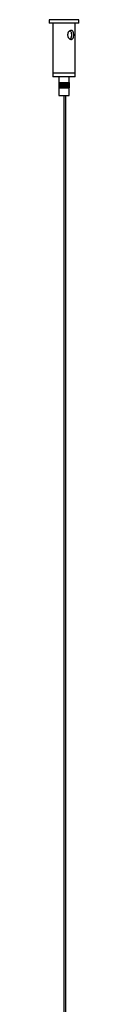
# Model space of a CAD drawing. Header units: millimetres. Extents: x 409 to 1061, y 280 to 705.
# Tile 4 of 10: x 519.37 to 520.96, y 441.11 to 494.24. Entities that reach past the tile are written whole.
import ezdxf

# ---------------------------------------------------------------- set-up
doc = ezdxf.new("R2010")
doc.units = ezdxf.units.MM

msp = doc.modelspace()

# ---------------------------------------------------------------- linework, layer by layer
at = {"color": 7, "linetype": 'Continuous', "lineweight": 25}
for p, q in [((519.372, 494.236), (519.372, 494.051)), ((519.558, 494.236), (519.372, 494.236)), ((519.558, 494.051), (519.372, 494.051)), ((520.962, 494.236), (519.558, 494.236)), ((520.962, 494.051), (519.558, 494.051)), ((519.567, 494.051), (519.567, 491.351)), ((520.767, 491.351), (520.767, 494.051)), ((520.962, 494.051), (520.962, 494.236)), ((519.567, 491.351), (519.567, 491.151)), ((520.713, 491.351), (519.567, 491.351)), ((519.708, 491.351), (519.567, 491.351)), ((520.713, 491.151), (519.567, 491.151)), ((520.767, 491.351), (519.708, 491.351)), ((519.892, 491.151), (519.892, 490.851)), ((520.442, 490.851), (520.442, 491.151)), ((520.767, 491.351), (520.713, 491.351)), ((520.767, 491.151), (520.713, 491.151)), ((520.767, 491.151), (520.767, 491.351)), ((519.888, 490.851), (519.888, 490.551)), ((519.888, 490.851), (519.889, 490.851)), ((519.888, 490.551), (519.889, 490.551)), ((519.889, 490.851), (519.889, 490.551)), ((519.889, 490.851), (519.89, 490.851)), ((519.889, 490.851), (519.889, 490.551)), ((519.889, 490.851), (519.889, 490.851)), ((519.889, 490.551), (519.89, 490.551)), ((519.889, 490.551), (519.889, 490.551)), ((519.89, 490.851), (519.89, 490.551)), ((519.89, 490.851), (519.892, 490.851)), ((519.89, 490.551), (519.892, 490.551)), ((519.892, 490.851), (519.892, 490.551)), ((519.892, 490.851), (519.894, 490.851)), ((519.892, 490.551), (519.892, 490.151)), ((519.892, 490.551), (519.894, 490.551)), ((519.894, 490.851), (519.894, 490.551)), ((519.894, 490.851), (519.896, 490.851)), ((519.894, 490.551), (519.896, 490.551)), ((519.896, 490.851), (519.896, 490.551)), ((519.896, 490.851), (519.898, 490.851)), ((519.896, 490.551), (519.898, 490.551)), ((519.898, 490.851), (519.898, 490.551)), ((519.898, 490.851), (519.901, 490.851)), ((519.898, 490.551), (519.901, 490.551)), ((519.901, 490.851), (519.901, 490.551)), ((519.901, 490.851), (519.904, 490.851)), ((519.901, 490.551), (519.904, 490.551)), ((519.904, 490.851), (519.904, 490.551)), ((519.904, 490.851), (519.908, 490.851)), ((519.904, 490.551), (519.908, 490.551)), ((519.908, 490.851), (519.908, 490.551)), ((519.908, 490.851), (519.912, 490.851)), ((519.908, 490.551), (519.912, 490.551)), ((519.912, 490.851), (519.912, 490.551)), ((519.912, 490.851), (519.916, 490.851)), ((519.912, 490.551), (519.916, 490.551)), ((519.916, 490.851), (519.916, 490.551)), ((519.916, 490.851), (519.92, 490.851)), ((519.916, 490.551), (519.92, 490.551)), ((519.92, 490.851), (519.92, 490.551)), ((519.92, 490.851), (519.925, 490.851)), ((519.92, 490.551), (519.925, 490.551)), ((519.925, 490.851), (519.925, 490.551)), ((519.925, 490.851), (519.93, 490.851)), ((519.925, 490.551), (519.93, 490.551)), ((519.93, 490.851), (519.93, 490.551)), ((519.93, 490.851), (519.936, 490.851)), ((519.93, 490.551), (519.936, 490.551)), ((519.936, 490.551), (519.936, 490.851)), ((519.936, 490.851), (519.936, 490.551)), ((519.936, 490.851), (519.941, 490.851)), ((519.936, 490.551), (519.941, 490.551)), ((519.941, 490.551), (519.941, 490.851)), ((519.941, 490.851), (519.941, 490.551)), ((519.941, 490.851), (519.941, 490.551)), ((519.941, 490.851), (519.947, 490.851)), ((519.941, 490.851), (519.941, 490.851)), ((519.941, 490.551), (519.947, 490.551)), ((519.941, 490.551), (519.941, 490.551)), ((519.947, 490.851), (519.947, 490.551)), ((519.947, 490.551), (519.947, 490.851)), ((519.947, 490.851), (519.948, 490.851)), ((519.947, 490.551), (519.948, 490.551)), ((519.948, 490.851), (519.948, 490.551)), ((519.948, 490.851), (519.953, 490.851)), ((519.948, 490.551), (519.953, 490.551)), ((519.953, 490.551), (519.953, 490.851)), ((519.953, 490.851), (519.953, 490.551)), ((519.953, 490.851), (519.954, 490.851)), ((519.953, 490.551), (519.954, 490.551)), ((519.954, 490.851), (519.954, 490.551)), ((519.954, 490.851), (519.959, 490.851)), ((519.954, 490.551), (519.959, 490.551)), ((519.959, 490.551), (519.959, 490.851)), ((519.96, 490.851), (519.96, 490.551)), ((519.96, 490.851), (519.961, 490.851)), ((519.96, 490.551), (519.961, 490.551)), ((519.961, 490.851), (519.961, 490.551)), ((519.961, 490.851), (519.966, 490.851)), ((519.961, 490.551), (519.966, 490.551)), ((519.966, 490.551), (519.966, 490.851)), ((519.966, 490.851), (519.966, 490.551)), ((519.966, 490.851), (519.967, 490.851)), ((519.966, 490.551), (519.967, 490.551)), ((519.967, 490.851), (519.967, 490.551)), ((519.967, 490.851), (519.973, 490.851)), ((519.967, 490.551), (519.973, 490.551)), ((519.973, 490.851), (519.973, 490.551)), ((519.973, 490.551), (519.973, 490.851)), ((519.973, 490.851), (519.975, 490.851)), ((519.973, 490.551), (519.975, 490.551)), ((519.975, 490.851), (519.975, 490.551)), ((519.975, 490.851), (519.98, 490.851)), ((519.975, 490.551), (519.98, 490.551)), ((519.98, 490.551), (519.98, 490.851)), ((519.98, 490.851), (519.98, 490.551)), ((519.98, 490.851), (519.982, 490.851)), ((519.98, 490.551), (519.982, 490.551)), ((519.982, 490.851), (519.982, 490.551)), ((519.982, 490.851), (519.987, 490.851)), ((519.982, 490.551), (519.987, 490.551)), ((519.987, 490.551), (519.987, 490.851)), ((519.988, 490.851), (519.988, 490.551)), ((519.988, 490.851), (519.99, 490.851)), ((519.988, 490.551), (519.99, 490.551)), ((519.99, 490.851), (519.99, 490.551)), ((519.99, 490.851), (519.995, 490.851)), ((519.99, 490.551), (519.995, 490.551)), ((519.995, 490.551), (519.995, 490.851)), ((519.995, 490.851), (519.995, 490.551)), ((519.995, 490.851), (519.997, 490.851)), ((519.995, 490.551), (519.997, 490.551)), ((519.997, 490.851), (519.997, 490.551)), ((519.997, 490.851), (520.003, 490.851)), ((519.997, 490.551), (520.003, 490.551)), ((520.003, 490.851), (520.003, 490.551)), ((520.003, 490.551), (520.003, 490.851)), ((520.003, 490.851), (520.006, 490.851)), ((520.003, 490.551), (520.006, 490.551)), ((520.006, 490.851), (520.006, 490.551)), ((520.006, 490.851), (520.011, 490.851)), ((520.006, 490.551), (520.011, 490.551)), ((520.011, 490.551), (520.011, 490.851)), ((520.011, 490.851), (520.011, 490.551)), ((520.011, 490.851), (520.014, 490.851)), ((520.011, 490.551), (520.014, 490.551)), ((520.014, 490.851), (520.014, 490.551)), ((520.014, 490.851), (520.019, 490.851)), ((520.014, 490.551), (520.019, 490.551)), ((520.019, 490.551), (520.019, 490.851)), ((520.02, 490.851), (520.02, 490.551)), ((520.02, 490.851), (520.022, 490.851)), ((520.02, 490.551), (520.022, 490.551)), ((520.022, 490.851), (520.022, 490.551)), ((520.022, 490.851), (520.028, 490.851)), ((520.022, 490.551), (520.028, 490.551)), ((520.028, 490.551), (520.028, 490.851)), ((520.028, 490.851), (520.028, 490.551)), ((520.028, 490.851), (520.031, 490.851)), ((520.028, 490.551), (520.031, 490.551)), ((520.031, 490.851), (520.031, 490.551)), ((520.031, 490.851), (520.036, 490.851)), ((520.031, 490.551), (520.036, 490.551)), ((520.036, 490.551), (520.036, 490.851)), ((520.037, 490.851), (520.037, 490.551)), ((520.037, 490.851), (520.04, 490.851)), ((520.037, 490.551), (520.04, 490.551)), ((520.04, 490.851), (520.04, 490.551)), ((520.04, 490.851), (520.045, 490.851)), ((520.04, 490.551), (520.045, 490.551)), ((520.045, 490.551), (520.045, 490.851)), ((520.046, 490.851), (520.046, 490.551)), ((520.046, 490.851), (520.049, 490.851)), ((520.046, 490.551), (520.049, 490.551)), ((520.049, 490.851), (520.049, 490.551)), ((520.049, 490.851), (520.054, 490.851)), ((520.049, 490.551), (520.054, 490.551)), ((520.054, 490.551), (520.054, 490.851)), ((520.055, 490.851), (520.055, 490.551)), ((520.055, 490.851), (520.058, 490.851)), ((520.055, 490.551), (520.058, 490.551)), ((520.058, 490.851), (520.058, 490.551)), ((520.058, 490.851), (520.063, 490.851)), ((520.058, 490.551), (520.063, 490.551)), ((520.063, 490.551), (520.063, 490.851)), ((520.064, 490.851), (520.064, 490.551)), ((520.064, 490.851), (520.068, 490.851)), ((520.064, 490.551), (520.068, 490.551)), ((520.068, 490.851), (520.068, 490.551)), ((520.068, 490.851), (520.072, 490.851)), ((520.068, 490.551), (520.072, 490.551)), ((520.072, 490.551), (520.072, 490.851)), ((520.073, 490.851), (520.073, 490.551)), ((520.073, 490.851), (520.077, 490.851)), ((520.073, 490.551), (520.077, 490.551)), ((520.077, 490.851), (520.077, 490.551)), ((520.077, 490.851), (520.082, 490.851)), ((520.077, 490.551), (520.082, 490.551)), ((520.082, 490.551), (520.082, 490.851)), ((520.082, 490.851), (520.082, 490.551)), ((520.082, 490.851), (520.087, 490.851)), ((520.082, 490.551), (520.087, 490.551)), ((520.087, 490.851), (520.087, 490.551)), ((520.087, 490.851), (520.091, 490.851)), ((520.087, 490.551), (520.091, 490.551)), ((520.091, 490.551), (520.091, 490.851)), ((520.092, 490.851), (520.092, 490.551)), ((520.092, 490.851), (520.096, 490.851)), ((520.092, 490.551), (520.096, 490.551)), ((520.096, 490.851), (520.096, 490.551)), ((520.096, 490.851), (520.101, 490.851)), ((520.096, 490.551), (520.101, 490.551)), ((520.101, 490.551), (520.101, 490.851)), ((520.101, 490.851), (520.101, 490.551)), ((520.101, 490.851), (520.106, 490.851)), ((520.101, 490.551), (520.106, 490.551)), ((520.106, 490.851), (520.106, 490.551)), ((520.106, 490.851), (520.111, 490.851)), ((520.106, 490.551), (520.111, 490.551)), ((520.111, 490.851), (520.111, 490.551)), ((520.111, 490.551), (520.111, 490.851)), ((520.111, 490.851), (520.116, 490.851)), ((520.111, 490.551), (520.116, 490.551)), ((520.116, 490.851), (520.116, 490.551)), ((520.116, 490.851), (520.12, 490.851)), ((520.116, 490.551), (520.12, 490.551)), ((520.12, 490.551), (520.12, 490.851)), ((520.121, 490.851), (520.121, 490.551)), ((520.121, 490.851), (520.126, 490.851)), ((520.121, 490.551), (520.126, 490.551)), ((520.126, 490.851), (520.126, 490.551)), ((520.126, 490.851), (520.13, 490.851)), ((520.126, 490.551), (520.13, 490.551)), ((520.13, 490.551), (520.13, 490.851)), ((520.131, 490.851), (520.131, 490.551)), ((520.131, 490.851), (520.136, 490.851)), ((520.131, 490.551), (520.136, 490.551)), ((520.136, 490.851), (520.136, 490.551)), ((520.136, 490.851), (520.14, 490.851)), ((520.136, 490.551), (520.14, 490.551)), ((520.14, 490.551), (520.14, 490.851)), ((520.141, 490.851), (520.141, 490.551)), ((520.141, 490.851), (520.146, 490.851)), ((520.141, 490.551), (520.146, 490.551)), ((520.146, 490.851), (520.146, 490.551)), ((520.146, 490.851), (520.15, 490.851)), ((520.146, 490.551), (520.15, 490.551)), ((520.15, 490.851), (520.15, 490.551)), ((520.15, 490.551), (520.15, 490.851)), ((520.15, 490.851), (520.156, 490.851)), ((520.15, 490.551), (520.156, 490.551)), ((520.156, 490.851), (520.156, 490.551)), ((520.156, 490.851), (520.16, 490.851)), ((520.156, 490.551), (520.16, 490.551)), ((520.16, 490.551), (520.16, 490.851)), ((520.16, 490.851), (520.16, 490.551)), ((520.16, 490.851), (520.166, 490.851)), ((520.16, 490.551), (520.166, 490.551)), ((520.166, 490.851), (520.166, 490.551)), ((520.166, 490.851), (520.17, 490.851)), ((520.166, 490.551), (520.17, 490.551)), ((520.17, 490.851), (520.17, 490.551)), ((520.17, 490.551), (520.17, 490.851)), ((520.17, 490.851), (520.176, 490.851)), ((520.17, 490.551), (520.176, 490.551)), ((520.176, 490.851), (520.176, 490.551)), ((520.176, 490.851), (520.18, 490.851)), ((520.176, 490.551), (520.18, 490.551)), ((520.18, 490.551), (520.18, 490.851)), ((520.18, 490.851), (520.18, 490.551)), ((520.18, 490.851), (520.186, 490.851)), ((520.18, 490.551), (520.186, 490.551)), ((520.186, 490.851), (520.186, 490.551)), ((520.186, 490.851), (520.19, 490.851)), ((520.186, 490.551), (520.19, 490.551)), ((520.19, 490.851), (520.19, 490.551)), ((520.19, 490.551), (520.19, 490.851)), ((520.19, 490.851), (520.196, 490.851)), ((520.19, 490.551), (520.196, 490.551)), ((520.196, 490.851), (520.196, 490.551)), ((520.196, 490.851), (520.199, 490.851)), ((520.196, 490.551), (520.199, 490.551)), ((520.199, 490.551), (520.199, 490.851)), ((520.2, 490.851), (520.2, 490.551)), ((520.2, 490.851), (520.206, 490.851)), ((520.2, 490.551), (520.206, 490.551)), ((520.206, 490.851), (520.206, 490.551)), ((520.206, 490.851), (520.209, 490.851)), ((520.206, 490.551), (520.209, 490.551)), ((520.209, 490.551), (520.209, 490.851)), ((520.21, 490.851), (520.21, 490.551)), ((520.21, 490.851), (520.216, 490.851)), ((520.21, 490.551), (520.216, 490.551)), ((520.216, 490.851), (520.216, 490.551)), ((520.216, 490.851), (520.219, 490.851)), ((520.216, 490.551), (520.219, 490.551)), ((520.219, 490.551), (520.219, 490.851)), ((520.22, 490.851), (520.22, 490.551)), ((520.22, 490.851), (520.226, 490.851)), ((520.22, 490.551), (520.226, 490.551)), ((520.226, 490.851), (520.226, 490.551)), ((520.226, 490.851), (520.229, 490.851)), ((520.226, 490.551), (520.229, 490.551)), ((520.229, 490.851), (520.229, 490.551)), ((520.229, 490.551), (520.229, 490.851)), ((520.229, 490.851), (520.236, 490.851)), ((520.229, 490.551), (520.236, 490.551)), ((520.236, 490.851), (520.236, 490.551)), ((520.236, 490.851), (520.238, 490.851)), ((520.236, 490.551), (520.238, 490.551)), ((520.238, 490.551), (520.238, 490.851)), ((520.239, 490.851), (520.239, 490.551)), ((520.239, 490.851), (520.246, 490.851)), ((520.239, 490.551), (520.246, 490.551)), ((520.246, 490.851), (520.246, 490.551)), ((520.246, 490.851), (520.248, 490.851)), ((520.246, 490.551), (520.248, 490.551)), ((520.248, 490.551), (520.248, 490.851)), ((520.249, 490.851), (520.249, 490.551)), ((520.249, 490.851), (520.255, 490.851)), ((520.249, 490.551), (520.255, 490.551)), ((520.255, 490.851), (520.255, 490.551)), ((520.255, 490.851), (520.257, 490.851)), ((520.255, 490.551), (520.257, 490.551)), ((520.257, 490.551), (520.257, 490.851)), ((520.258, 490.851), (520.258, 490.551)), ((520.258, 490.851), (520.265, 490.851)), ((520.258, 490.551), (520.265, 490.551)), ((520.265, 490.851), (520.265, 490.551)), ((520.265, 490.851), (520.267, 490.851)), ((520.265, 490.551), (520.267, 490.551)), ((520.267, 490.851), (520.267, 490.551)), ((520.267, 490.551), (520.267, 490.851)), ((520.267, 490.851), (520.274, 490.851)), ((520.267, 490.551), (520.274, 490.551)), ((520.274, 490.851), (520.274, 490.551)), ((520.274, 490.851), (520.276, 490.851)), ((520.274, 490.551), (520.276, 490.551)), ((520.276, 490.551), (520.276, 490.851)), ((520.276, 490.851), (520.276, 490.551)), ((520.276, 490.851), (520.283, 490.851)), ((520.276, 490.551), (520.283, 490.551)), ((520.283, 490.851), (520.283, 490.551)), ((520.283, 490.851), (520.285, 490.851)), ((520.283, 490.551), (520.285, 490.551)), ((520.285, 490.551), (520.285, 490.851)), ((520.286, 490.851), (520.286, 490.551)), ((520.286, 490.851), (520.292, 490.851)), ((520.286, 490.551), (520.292, 490.551)), ((520.292, 490.851), (520.292, 490.551)), ((520.292, 490.851), (520.294, 490.851)), ((520.292, 490.551), (520.294, 490.551)), ((520.294, 490.551), (520.294, 490.851)), ((520.294, 490.851), (520.294, 490.551)), ((520.294, 490.851), (520.301, 490.851)), ((520.294, 490.551), (520.301, 490.551)), ((520.301, 490.851), (520.301, 490.551)), ((520.301, 490.851), (520.303, 490.851)), ((520.301, 490.555), (520.315, 490.556)), ((520.301, 490.551), (520.303, 490.551)), ((520.303, 490.851), (520.303, 490.551)), ((520.303, 490.551), (520.303, 490.851)), ((520.303, 490.851), (520.31, 490.851)), ((520.303, 490.551), (520.31, 490.551)), ((520.31, 490.851), (520.31, 490.551)), ((520.31, 490.851), (520.311, 490.851)), ((520.31, 490.551), (520.311, 490.551)), ((520.311, 490.551), (520.311, 490.851)), ((520.312, 490.851), (520.312, 490.551)), ((520.312, 490.851), (520.319, 490.851)), ((520.312, 490.551), (520.319, 490.551)), ((520.319, 490.551), (520.319, 490.851)), ((520.319, 490.851), (520.319, 490.551)), ((520.319, 490.851), (520.319, 490.851)), ((520.319, 490.551), (520.319, 490.551)), ((520.32, 490.851), (520.32, 490.551)), ((520.32, 490.851), (520.327, 490.851)), ((520.32, 490.551), (520.327, 490.551)), ((520.327, 490.851), (520.327, 490.551)), ((520.327, 490.851), (520.328, 490.851)), ((520.327, 490.551), (520.328, 490.551)), ((520.328, 490.551), (520.328, 490.851)), ((520.328, 490.851), (520.328, 490.551)), ((520.328, 490.851), (520.335, 490.851)), ((520.328, 490.551), (520.335, 490.551)), ((520.335, 490.851), (520.335, 490.551)), ((520.335, 490.851), (520.336, 490.851)), ((520.335, 490.551), (520.336, 490.551)), ((520.336, 490.851), (520.336, 490.551)), ((520.336, 490.551), (520.336, 490.851)), ((520.336, 490.851), (520.343, 490.851)), ((520.336, 490.551), (520.343, 490.551)), ((520.343, 490.551), (520.343, 490.851)), ((520.343, 490.851), (520.343, 490.551)), ((520.343, 490.851), (520.343, 490.851)), ((520.343, 490.551), (520.343, 490.551)), ((520.344, 490.851), (520.344, 490.551)), ((520.344, 490.851), (520.351, 490.851)), ((520.344, 490.551), (520.351, 490.551)), ((520.351, 490.851), (520.351, 490.551)), ((520.351, 490.551), (520.351, 490.851)), ((520.351, 490.851), (520.351, 490.551)), ((520.351, 490.851), (520.351, 490.851)), ((520.351, 490.851), (520.358, 490.851)), ((520.351, 490.551), (520.351, 490.551)), ((520.351, 490.551), (520.358, 490.551)), ((520.358, 490.551), (520.358, 490.851)), ((520.358, 490.851), (520.358, 490.551)), ((520.358, 490.851), (520.358, 490.851)), ((520.358, 490.551), (520.358, 490.551)), ((520.359, 490.851), (520.359, 490.551)), ((520.359, 490.851), (520.365, 490.851)), ((520.359, 490.551), (520.365, 490.551)), ((520.365, 490.851), (520.365, 490.551)), ((520.366, 490.851), (520.366, 490.551)), ((520.366, 490.851), (520.372, 490.851)), ((520.366, 490.551), (520.372, 490.551)), ((520.372, 490.851), (520.372, 490.551)), ((520.372, 490.851), (520.372, 490.551)), ((520.372, 490.851), (520.379, 490.851)), ((520.372, 490.551), (520.379, 490.551)), ((520.379, 490.851), (520.379, 490.551)), ((520.379, 490.851), (520.385, 490.851)), ((520.379, 490.551), (520.385, 490.551)), ((520.385, 490.851), (520.385, 490.551)), ((520.385, 490.851), (520.392, 490.851)), ((520.385, 490.551), (520.392, 490.551)), ((520.392, 490.851), (520.392, 490.551)), ((520.392, 490.851), (520.397, 490.851)), ((520.392, 490.551), (520.397, 490.551)), ((520.397, 490.851), (520.397, 490.551)), ((520.397, 490.851), (520.403, 490.851)), ((520.397, 490.551), (520.403, 490.551)), ((520.403, 490.851), (520.403, 490.551)), ((520.403, 490.851), (520.408, 490.851)), ((520.403, 490.551), (520.408, 490.551)), ((520.408, 490.851), (520.408, 490.551)), ((520.408, 490.851), (520.413, 490.851)), ((520.408, 490.551), (520.413, 490.551)), ((520.413, 490.851), (520.413, 490.551)), ((520.413, 490.851), (520.418, 490.851)), ((520.413, 490.551), (520.418, 490.551)), ((520.418, 490.851), (520.418, 490.551)), ((520.418, 490.851), (520.422, 490.851)), ((520.418, 490.551), (520.422, 490.551)), ((520.422, 490.851), (520.422, 490.551)), ((520.422, 490.851), (520.426, 490.851)), ((520.422, 490.551), (520.426, 490.551)), ((520.426, 490.851), (520.426, 490.551)), ((520.426, 490.851), (520.429, 490.851)), ((520.426, 490.551), (520.429, 490.551)), ((520.429, 490.851), (520.429, 490.551)), ((520.429, 490.851), (520.433, 490.851)), ((520.429, 490.551), (520.433, 490.551)), ((520.433, 490.851), (520.433, 490.551)), ((520.433, 490.851), (520.436, 490.851)), ((520.433, 490.551), (520.436, 490.551)), ((520.436, 490.851), (520.436, 490.551)), ((520.436, 490.851), (520.438, 490.851)), ((520.436, 490.551), (520.438, 490.551)), ((520.438, 490.851), (520.438, 490.551)), ((520.438, 490.851), (520.44, 490.851)), ((520.438, 490.551), (520.44, 490.551)), ((520.44, 490.851), (520.44, 490.551)), ((520.44, 490.851), (520.442, 490.851)), ((520.44, 490.551), (520.442, 490.551)), ((520.442, 490.851), (520.442, 490.551)), ((520.442, 490.851), (520.444, 490.851)), ((520.442, 490.151), (520.442, 490.551)), ((520.442, 490.551), (520.444, 490.551)), ((520.444, 490.851), (520.444, 490.551)), ((520.444, 490.851), (520.445, 490.851)), ((520.444, 490.551), (520.445, 490.551)), ((520.445, 490.851), (520.445, 490.551)), ((520.445, 490.851), (520.446, 490.851)), ((520.445, 490.551), (520.446, 490.551)), ((520.446, 490.851), (520.446, 490.551)), ((520.446, 490.851), (520.446, 490.551)), ((520.446, 490.851), (520.446, 490.851)), ((520.446, 490.851), (520.446, 490.551)), ((520.446, 490.851), (520.446, 490.851)), ((520.446, 490.551), (520.446, 490.551)), ((520.446, 490.551), (520.446, 490.551)), ((519.892, 490.151), (520.442, 490.151)), ((520.15, 490.151), (520.15, 308.662)), ((520.27, 308.662), (520.27, 490.151))]:
    msp.add_line(p, q, dxfattribs=at)
for points, knots in [([(520.553, 493.171), (520.536, 493.173), (520.503, 493.177), (520.462, 493.204), (520.432, 493.232), (520.41, 493.26), (520.39, 493.293), (520.375, 493.332), (520.365, 493.373), (520.362, 493.416), (520.365, 493.458), (520.374, 493.499), (520.39, 493.538), (520.41, 493.573), (520.434, 493.603), (520.46, 493.626), (520.494, 493.648), (520.529, 493.661), (520.562, 493.662), (520.592, 493.656), (520.625, 493.636), (520.652, 493.602), (520.668, 493.566), (520.682, 493.523), (520.69, 493.474), (520.693, 493.42), (520.691, 493.377), (520.686, 493.335), (520.678, 493.295), (520.666, 493.26), (520.651, 493.23), (520.627, 493.199), (520.6, 493.18), (520.572, 493.172), (520.559, 493.171), (520.553, 493.171)], [0, 0, 0, 0, 0.043524, 0.086931, 0.110185, 0.133432, 0.162494, 0.19155, 0.220604, 0.249659, 0.278713, 0.307767, 0.336822, 0.365636, 0.392954, 0.418369, 0.44191, 0.486453, 0.507992, 0.528818, 0.570865, 0.615706, 0.641056, 0.6664, 0.717477, 0.747183, 0.776888, 0.806593, 0.836188, 0.865014, 0.892369, 0.917825, 0.965513, 0.982593, 1, 1, 1, 1]), ([(520.494, 493.645), (520.504, 493.636), (520.527, 493.617), (520.546, 493.576), (520.557, 493.533), (520.563, 493.496), (520.567, 493.457), (520.568, 493.417), (520.567, 493.376), (520.563, 493.337), (520.557, 493.3), (520.549, 493.266), (520.536, 493.236), (520.521, 493.211), (520.507, 493.195), (520.497, 493.189), (520.494, 493.187)], [0, 0, 0, 0, 0.0986426, 0.2192909, 0.2892867, 0.3592841, 0.4292951, 0.498905, 0.568488, 0.6380605, 0.7076182, 0.7771688, 0.8467294, 0.9136348, 0.9742399, 1, 1, 1, 1])]:
    msp.add_open_spline(points, degree=3, knots=knots, dxfattribs=at)

doc.saveas('drawing.dxf')
